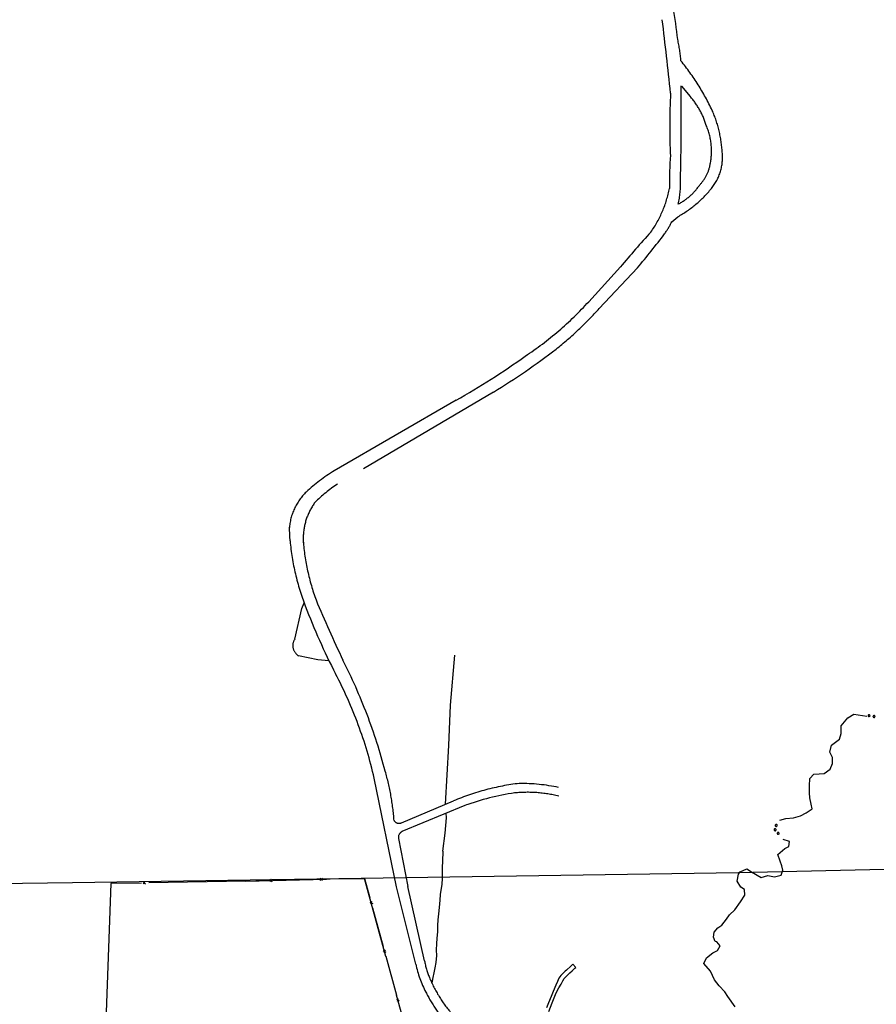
# Model space of a CAD drawing. Header units: feet. Extents: x 30669 to 99318, y 4696 to 26220.
# Tile 112 of 128: x 81218 to 82919, y 19779 to 21733. Entities that reach past the tile are written whole.
import ezdxf

# ---------------------------------------------------------------- set-up
doc = ezdxf.new("R2010")
doc.units = ezdxf.units.FT
doc.header["$LTSCALE"] = 600
doc.header["$MEASUREMENT"] = 0
doc.linetypes.add('DASHED', pattern=[0.75, 0.5, -0.25])
doc.linetypes.add('USTATION2', pattern=[1, 0.75, -0.25])
for name, color, linetype in [('ELIFC', 253, 'CONTINUOUS'), ('ELIST-H', 2, 'CONTINUOUS'), ('ELRGOV', 1, 'CONTINUOUS'), ('ELTWR', 2, 'CONTINUOUS'), ('ELYSU', 251, 'CONTINUOUS')]:
    doc.layers.add(name, color=color, linetype=linetype)

msp = doc.modelspace()

# ---------------------------------------------------------------- hatches: boundary and pattern name
at = {"layer": 'ELIST-H'}
h = msp.add_hatch(color=256, dxfattribs=at)
h.paths.add_polyline_path([(80251.69420450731, 22785.74721465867), (80269.83317439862, 22785.74612191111), (80269.83311504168, 22779.3021328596), (80251.69414591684, 22779.30222560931)])
h.paths.add_polyline_path([(80004.3493717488, 21959.16498420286), (80011.39245175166, 21965.56637325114), (80017.59667487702, 21958.74014171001), (80010.55359487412, 21952.33875266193)])
h.paths.add_polyline_path([(79978.57647696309, 23122.50423922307), (79967.56390761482, 23102.40283011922), (79976.98284833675, 23097.24206047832), (79987.99641768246, 23117.34347034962)])
h.paths.add_polyline_path([(80152.56760647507, 22986.30287157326), (80150.98668339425, 22970.55468633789), (80160.76941999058, 22969.5721884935), (80162.35034307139, 22985.32037372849)])
h.paths.add_polyline_path([(80133.40093055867, 22941.57725268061), (80131.60744433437, 22921.34691211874), (80142.67817797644, 22920.3654017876), (80144.47166419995, 22940.59574234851)])
h.paths.add_polyline_path([(80136.988030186, 22967.52495866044), (80135.06604853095, 22945.33252292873), (80144.5456616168, 22944.51179240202), (80146.46764327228, 22966.70422813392)])
h.paths.add_polyline_path([(80343.71108123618, 22815.70171341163), (80443.49473908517, 22817.23021549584), (80443.92320122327, 22789.23659175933), (80438.5802732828, 22789.15449544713), (80438.77603374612, 22776.42366725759), (80421.9822601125, 22776.1657918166), (80421.7696524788, 22790.00160520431), (80344.12369926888, 22788.80907564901)])
h.paths.add_polyline_path([(80149.09660128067, 22806.32651738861), (80148.58274826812, 22783.96316156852), (80158.24190168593, 22783.74156767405), (80158.75475470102, 22806.10492272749)])
h.paths.add_polyline_path([(80173.03669315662, 22785.28490829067), (80249.17614204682, 22785.8342838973), (80248.96018971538, 22815.77106725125), (80172.8207408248, 22815.22169164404)])
h.paths.add_polyline_path([(79872.22236064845, 22585.52861304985), (79874.90902975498, 22565.08570781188), (79886.79881102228, 22566.64882110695), (79884.11114191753, 22587.09172557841)])
h.paths.add_polyline_path([(79999.84852315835, 22809.36908285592), (80074.19479697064, 22811.45508100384), (80075.10156404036, 22779.14983134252), (80000.75529099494, 22777.06283319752)])
h.paths.add_polyline_path([(79547.31152591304, 23723.36956082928), (79606.42171956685, 23720.3768860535), (79609.22033203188, 23775.65593745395), (79582.42033775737, 23777.01238743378), (79581.56037063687, 23760.0157570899), (79549.24917202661, 23761.65098112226)])
h.paths.add_polyline_path([(79881.69317777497, 23090.50301284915), (79833.8915635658, 23077.06338601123), (79844.5255435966, 23039.24160367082), (79858.70846187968, 23043.22947099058), (79862.69632919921, 23029.0465527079), (79881.60621998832, 23034.3640419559), (79874.93002837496, 23058.10588277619), (79889.63983197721, 23062.24215380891)])
h.paths.add_polyline_path([(79708.45227486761, 22977.28938122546), (79726.37602566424, 22961.92314968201), (79733.5466003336, 22970.28763313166), (79715.62185030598, 22985.65286391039)])
h.paths.add_polyline_path([(79717.23916956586, 22917.41022034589), (79716.97833802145, 22866.32410752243), (79677.37525022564, 22866.52674326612), (79677.49608518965, 22890.21879549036), (79681.85109513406, 22890.19613453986), (79681.99308940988, 22917.59319666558)])
h.paths.add_polyline_path([(79727.4320066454, 22821.08319959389), (79748.1302444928, 22816.81407633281), (79744.54059568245, 22799.40835382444), (79723.84235860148, 22803.67647708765)])
h.paths.add_polyline_path([(79610.57601141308, 22805.68563171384), (79627.47721031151, 22814.51857488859), (79633.70433514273, 22802.6033695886), (79616.80313624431, 22793.77042641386)])
h.paths.add_polyline_path([(79625.63920438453, 22776.7062301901), (79606.4271359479, 22699.88563125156), (79574.67510198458, 22707.82627324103), (79593.88617042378, 22784.64687141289)])
h.paths.add_polyline_path([(79120.33809042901, 22412.78043386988), (79112.90899612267, 22375.09580223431), (79153.57507327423, 22367.07899482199), (79158.21003895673, 22390.590508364), (79160.90344143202, 22390.05957431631), (79163.69757005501, 22404.23269240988)])
h.paths.add_polyline_path([(79525.24179494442, 21998.80758209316), (79529.08226008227, 21985.14954990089), (79537.80236548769, 21987.60123147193), (79533.96290034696, 22001.25926443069)])
h.paths.add_polyline_path([(79581.49274268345, 22003.96770120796), (79601.5516014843, 22008.02007353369), (79605.67122973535, 21987.62726686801), (79585.61237093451, 21983.57489454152)])
h.paths.add_polyline_path([(79541.58671540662, 21985.83213597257), (79575.21775555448, 21994.83490572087), (79581.139706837, 21972.7124838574), (79547.50866668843, 21963.7097141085)])
h.paths.add_polyline_path([(79364.85496471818, 22001.55160792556), (79351.11120732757, 21984.31009992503), (79360.65402312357, 21976.70342943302), (79374.39778051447, 21993.94493743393)])
h.paths.add_polyline_path([(79307.23896894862, 22006.89142430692), (79303.56745679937, 21989.30763933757), (79321.55530601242, 21985.55143713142), (79325.22681816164, 22003.13522210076)])
h.paths.add_polyline_path([(79123.80094995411, 21935.58890299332), (79147.99737597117, 21907.58950229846), (79140.62127526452, 21901.21585787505), (79116.4268484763, 21929.21626010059)])
h.paths.add_polyline_path([(79216.02470692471, 21875.70371363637), (79248.28632728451, 21822.6515393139), (79235.96509279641, 21815.15910533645), (79203.70447243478, 21868.21128042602)])
h.paths.add_polyline_path([(79415.61786002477, 21685.93906658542), (79395.98481789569, 21669.0820425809), (79403.54555675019, 21660.27585446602), (79423.17859887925, 21677.13287847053)])
h.paths.add_polyline_path([(79645.60316710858, 21554.59862169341), (79633.90901091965, 21547.0026686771), (79639.79995448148, 21537.93320077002), (79651.49410990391, 21545.5301537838)])
h.paths.add_polyline_path([(79585.46714254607, 21527.37456151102), (79566.73034391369, 21520.63220740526), (79572.9455767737, 21503.35900212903), (79591.68237540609, 21510.1013562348)])
h.paths.add_polyline_path([(79561.30930050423, 21507.65807319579), (79555.07455177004, 21461.69437139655), (79528.01878392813, 21465.36462132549), (79534.25353266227, 21511.32832312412)])
h.paths.add_polyline_path([(79591.09362864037, 21443.25401888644), (79612.13173879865, 21409.15220710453), (79593.79844154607, 21397.84217015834), (79572.7613306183, 21431.94498270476)])
h.paths.add_polyline_path([(79617.21085004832, 21401.17011490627), (79638.37645487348, 21369.03139752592), (79622.94027539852, 21358.86557986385), (79601.77467057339, 21391.00429724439)])
h.paths.add_polyline_path([(79661.33698347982, 21364.37800943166), (79620.83334585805, 21343.12699132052), (79630.34022133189, 21325.00831120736), (79670.84285818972, 21346.26032854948)])
h.paths.add_polyline_path([(79657.66140995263, 21296.00730799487), (79684.20454001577, 21259.25872145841), (79663.32313908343, 21244.17673730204), (79636.78100901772, 21280.92532460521)])
h.paths.add_polyline_path([(79701.82843850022, 21233.26627814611), (79728.67076415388, 21196.26192144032), (79707.27569944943, 21180.74254420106), (79680.43337379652, 21217.74690090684)])
h.paths.add_polyline_path([(79792.65603103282, 21322.28676429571), (79821.92903722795, 21260.91231278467), (79832.06131463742, 21265.74507301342), (79826.88901006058, 21276.58808887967), (79829.86091835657, 21278.00536504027), (79808.60678359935, 21322.57399333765), (79804.21839531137, 21320.48163230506), (79801.37482844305, 21326.44444195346)])
h.paths.add_polyline_path([(79815.056876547, 21255.92005237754), (79830.54776053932, 21228.64697585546), (79841.74986320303, 21235.00955371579), (79826.2589792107, 21262.28263023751)])
h.paths.add_polyline_path([(79773.57136374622, 21229.2912906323), (79747.27928805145, 21204.66717436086), (79727.61522316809, 21225.66406198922), (79753.90829962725, 21250.28717902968)])
h.paths.add_polyline_path([(79747.06297467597, 21171.16506566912), (79771.6440095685, 21134.54497456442), (79750.98967426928, 21120.68116242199), (79726.40863937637, 21157.30125352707)])
h.paths.add_polyline_path([(79792.12737236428, 21104.02773133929), (79821.27363259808, 21069.71213648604), (79802.0491847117, 21053.38342485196), (79772.90292447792, 21087.69901970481)])
h.paths.add_polyline_path([(79839.58099227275, 21045.72521376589), (79868.30156224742, 21009.70229544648), (79847.79213417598, 20993.3505986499), (79819.07156420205, 21029.37351696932)])
h.paths.add_polyline_path([(79891.51633148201, 20979.95314509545), (79916.43742495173, 20949.7773037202), (79897.98414112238, 20934.53718148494), (79873.06304688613, 20964.71402285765)])
h.paths.add_polyline_path([(79945.15865088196, 20924.63736733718), (79967.64731510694, 20889.80966894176), (79946.81266510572, 20876.35671785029), (79924.32400088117, 20911.18441624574)])
h.paths.add_polyline_path([(80013.09366572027, 20803.16866073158), (80020.43363017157, 20787.54731497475), (80029.86821509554, 20791.98054096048), (80027.44927288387, 20797.12767756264), (80037.46764562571, 20801.83635067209), (80032.67583623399, 20812.03265936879), (80024.68772816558, 20808.2785412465), (80024.5575153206, 20808.55644093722)])
h.paths.add_polyline_path([(79972.05064882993, 20974.14290112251), (80009.81794505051, 20929.3269339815), (79997.84170320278, 20919.23476894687), (79960.07540621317, 20964.05173685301)])
h.paths.add_polyline_path([(80041.86653181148, 20897.18756064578), (80004.05143841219, 20870.00361397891), (80019.2626361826, 20848.84331259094), (80057.07772958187, 20876.0272592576)])
h.paths.add_polyline_path([(80013.9078078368, 20843.41421627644), (79981.94001054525, 20823.65674009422), (79996.72432616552, 20799.73511612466), (80028.69212422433, 20819.49159230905)])
h.paths.add_polyline_path([(80134.89346669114, 20728.81317218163), (80071.89588583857, 20687.97394125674), (80048.0757541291, 20724.71861553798), (80111.07333498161, 20765.55784646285)])
h.paths.add_polyline_path([(80222.67290207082, 20592.40470589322), (80187.88784826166, 20572.98806912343), (80172.42062993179, 20600.69716304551), (80207.2056837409, 20620.11379981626)])
h.paths.add_polyline_path([(79549.40271701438, 20420.67479883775), (79567.1936933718, 20348.9305616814), (79603.91164976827, 20358.03569801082), (79586.12067341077, 20429.77993516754)])
h.paths.add_polyline_path([(79744.00767108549, 20288.56922893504), (79744.6463949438, 20269.36375141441), (79760.22797124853, 20269.88169701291), (79759.58924739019, 20289.08717453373)])
h.paths.add_polyline_path([(79736.49788006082, 20320.92041594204), (79731.63630134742, 20366.03161157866), (79755.43229473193, 20368.59585172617), (79755.13014328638, 20371.40261527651), (79770.98380812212, 20373.10876745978), (79773.91267109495, 20345.89105947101), (79764.00350576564, 20344.824463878), (79766.23237526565, 20324.12120808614)])
h.paths.add_polyline_path([(79918.14856695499, 20440.91848381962), (79836.16225798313, 20440.19962568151), (79836.43618082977, 20408.99688893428), (79864.79394173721, 20409.2456305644), (79864.86078770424, 20401.62069482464), (79895.92452553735, 20401.8935111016), (79895.85661900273, 20409.59744589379), (79918.4224284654, 20409.79574688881)])
h.paths.add_polyline_path([(79916.57083013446, 20461.44723913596), (79929.33205639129, 20462.42802156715), (79930.18456331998, 20451.33069412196), (79917.42333706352, 20450.34991169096)])
h.paths.add_polyline_path([(79245.39819431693, 20912.44287786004), (79236.47786999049, 20905.06005119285), (79244.02284655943, 20895.94385152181), (79252.94317088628, 20903.32667818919)])
h.paths.add_polyline_path([(79217.44493561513, 20949.3623829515), (79179.58719762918, 20919.10640882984), (79203.53513155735, 20889.14082096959), (79241.39287030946, 20919.3957950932)])
h.paths.add_polyline_path([(78981.13103414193, 20919.76125025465), (78976.04755113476, 20855.18846288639), (79009.47251159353, 20852.55709448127), (79007.81169286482, 20831.45585712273), (79051.41725023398, 20828.02329560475), (79053.5851279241, 20855.56791073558), (79024.55342573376, 20857.85264806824), (79025.93001445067, 20875.34167366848), (79010.40910394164, 20876.56377161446), (79013.60893927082, 20917.20415560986)])
h.paths.add_polyline_path([(78709.36354897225, 21050.12266218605), (78695.57780295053, 21040.69210866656), (78703.44961195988, 21029.18516365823), (78717.2353579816, 21038.61571717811)])
h.paths.add_polyline_path([(78744.27631584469, 21075.13038733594), (78694.98041100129, 21041.2046497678), (78675.55380153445, 21069.43270711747), (78690.55985778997, 21079.76019472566), (78703.01771422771, 21061.65977711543), (78737.305562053, 21085.25902553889)])
h.paths.add_polyline_path([(78515.4915775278, 20729.6635661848), (78490.13829563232, 20700.08917813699), (78482.37120413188, 20706.74721170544), (78487.23684345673, 20712.42393253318), (78476.78099010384, 20721.38590068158), (78498.0359416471, 20746.18315466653), (78505.80503390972, 20739.52412263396), (78505.03572340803, 20738.62653433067)])
h.paths.add_polyline_path([(78503.97240203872, 20774.2636582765), (78517.54349063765, 20761.07508580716), (78510.15333377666, 20753.47043270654), (78496.5822451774, 20766.65900517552)])
h.paths.add_polyline_path([(78496.41974879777, 20799.91382385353), (78529.40856691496, 20770.0791674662), (78522.5064296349, 20762.44788857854), (78489.51861074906, 20792.28354572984)])
h.paths.add_polyline_path([(78070.6900115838, 20134.03055052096), (78112.17421247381, 20138.89334839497), (78115.57444446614, 20109.88900485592), (78074.09024434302, 20105.02520698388)])
h.paths.add_polyline_path([(80270.411147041, 20460.24653254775), (80289.57222755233, 20424.88328378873), (80281.9144223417, 20420.73341958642), (80286.24353991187, 20412.74475237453), (80270.31118621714, 20404.11155167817), (80246.81998813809, 20447.46346688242)])
h.paths.add_polyline_path([(80172.57273579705, 20195.596940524), (80189.90593221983, 20161.27773125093), (80183.33123112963, 20157.95540737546), (80165.99803470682, 20192.27461664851)])
h.paths.add_polyline_path([(79019.16472036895, 20100.14310492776), (79009.23023443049, 20044.93477561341), (79056.49804110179, 20036.42826421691), (79065.7210982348, 20091.76662005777)], flags=17)
h.paths.add_polyline_path([(78920.79270964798, 20087.74535102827), (78913.30309282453, 20048.46227375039), (78937.96990843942, 20043.75897097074), (78945.45952526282, 20083.04204824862)], flags=17)
h.paths.add_polyline_path([(78654.47030650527, 20038.59792651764), (78694.0040052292, 20033.16102523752), (78698.91497309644, 20071.92608161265), (78682.60328761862, 20074.16954232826), (78681.52705505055, 20066.36081633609), (78658.72288072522, 20069.50034206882)], flags=17)
h.paths.add_polyline_path([(78667.08803426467, 20153.03573237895), (78661.9482290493, 20127.88428863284), (78675.71840670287, 20125.07105264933), (78680.65467906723, 20150.38902635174)], flags=17)
h.paths.add_polyline_path([(78669.08991674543, 20181.96647834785), (78698.15952411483, 20161.5417673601), (78687.48311290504, 20146.34293757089), (78658.41350553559, 20166.76764855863)], flags=17)
h.paths.add_polyline_path([(78684.69469424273, 20108.58220287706), (78687.44819757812, 20128.23818869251), (78678.34579835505, 20129.51473325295), (78675.59229501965, 20109.85874743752)], flags=17)
h.paths.add_polyline_path([(78722.15257609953, 20136.24328744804), (78719.56349206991, 20113.64383187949), (78742.10377224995, 20111.06011645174), (78744.69279007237, 20133.66285218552)], flags=17)
h.paths.add_polyline_path([(78719.00568630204, 20188.75270694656), (78730.32581020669, 20204.25002012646), (78716.99009680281, 20213.989430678), (78705.66997289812, 20198.49211749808)], flags=17)
h.paths.add_polyline_path([(78782.17210667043, 20207.40977740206), (78772.65347194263, 20194.6790349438), (78782.53892553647, 20187.28516919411), (78792.05756026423, 20200.01591165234)], flags=17)
h.paths.add_polyline_path([(78784.15817727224, 20187.86258157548), (78775.10268936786, 20175.92218468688), (78785.54344215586, 20168.00464239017), (78794.54476204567, 20180.19005856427)], flags=17)
h.paths.add_polyline_path([(78742.90003052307, 20096.64742581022), (78740.31369700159, 20074.07427777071), (78714.66853253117, 20077.01207463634), (78715.65651312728, 20085.61642422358), (78716.71235928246, 20085.4933494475), (78718.31392616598, 20099.46549427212)], flags=17)
h.paths.add_polyline_path([(83136.4289282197, 21835.38857840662), (83173.27384996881, 21813.23586540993), (83158.89620871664, 21789.32288278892), (83122.05128696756, 21811.47559578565)])
h.paths.add_polyline_path([(83214.86668501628, 21805.53276801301), (83236.6646683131, 21802.89748514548), (83234.51132595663, 21785.08886454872), (83212.71334265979, 21787.72414741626)])
h.paths.add_polyline_path([(82263.61717143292, 22332.64054036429), (82255.01909573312, 22257.11007703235), (82293.08535277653, 22252.77727003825), (82301.6824284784, 22328.30773260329)])
h.paths.add_polyline_path([(82210.51796645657, 22286.07190835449), (82207.90204116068, 22261.19894514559), (82230.81985014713, 22258.78852047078), (82233.435775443, 22283.66148368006)])
h.paths.add_polyline_path([(82135.95110085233, 22158.24295560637), (82133.84224301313, 22085.02246365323), (82097.52650287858, 22086.06861838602), (82099.63536071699, 22159.28911033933)])
h.paths.add_polyline_path([(82776.53718383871, 22178.88206135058), (82774.43749995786, 22160.21448335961), (82757.49206752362, 22162.12048794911), (82759.59175140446, 22180.78806594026)])
h.paths.add_polyline_path([(82846.71135114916, 22156.33490274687), (82804.00960068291, 22163.93015011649), (82801.0493646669, 22147.28890887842), (82780.47959421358, 22150.94813167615), (82777.21467072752, 22132.59565975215), (82797.17235901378, 22129.04496748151), (82795.43285753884, 22119.26865047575), (82837.45951908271, 22111.79088531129), (82838.78978338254, 22119.26889247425), (82844.95561414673, 22118.17162172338), (82847.98854254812, 22135.21391801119), (82843.10688517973, 22136.08217373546)])
h.paths.add_polyline_path([(82471.83347380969, 22190.920422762), (82553.29554805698, 22193.25087621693), (82555.2365560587, 22125.41348013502), (82509.88762843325, 22124.11571307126), (82509.71808993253, 22130.03557298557), (82492.12250598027, 22129.53208321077), (82491.95399124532, 22135.42094396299), (82473.43842933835, 22134.89074888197)])
h.paths.add_polyline_path([(82468.98312932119, 22274.85009419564), (82532.34994124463, 22276.25867548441), (82533.04907012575, 22244.78626520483), (82469.68225743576, 22243.37868391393)])
h.paths.add_polyline_path([(82673.0543141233, 22828.47461219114), (82743.93076687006, 22830.33495039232), (82744.69613294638, 22801.16158697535), (82673.81967943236, 22799.30224877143)])
h.paths.add_polyline_path([(82585.18786485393, 22834.47323425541), (82589.03815099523, 22823.65720474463), (82579.24084160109, 22820.16969904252), (82575.39055545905, 22830.98572855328)])
h.paths.add_polyline_path([(82452.67259739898, 22948.58943936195), (82464.19379902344, 22936.56229325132), (82455.05652481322, 22927.81030258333), (82443.53632241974, 22939.8384494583)])
h.paths.add_polyline_path([(82321.81844128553, 23031.25397171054), (82323.21343682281, 22890.3942815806), (82279.30284499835, 22889.95961582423), (82277.90884945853, 23030.81930672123)])
h.paths.add_polyline_path([(78770.9851636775, 16765.79781145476), (78790.54687849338, 16764.46329552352), (78791.46119274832, 16779.8063624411), (78771.88973383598, 16780.97332511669)])
h.paths.add_polyline_path([(78780.42084009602, 17113.48615191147), (78797.93398604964, 17112.68455025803), (78797.1280089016, 17095.06302643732), (78779.61486294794, 17095.86462809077)])
h.paths.add_polyline_path([(78796.15031631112, 17142.85148893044), (78796.15848459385, 17151.22604579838), (78789.20483513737, 17151.23336028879), (78789.19666685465, 17142.85880342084)])
h.paths.add_polyline_path([(78795.50796961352, 17192.88470414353), (78795.57374673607, 17184.09817059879), (78789.251279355, 17184.04931339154), (78789.18543602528, 17192.8391271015)])
h.paths.add_polyline_path([(78805.05299039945, 17295.02705237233), (78805.95888362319, 17311.92538106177), (78788.80430480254, 17312.84579111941), (78787.8984777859, 17295.94418226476)])
h.paths.add_polyline_path([(78797.80272517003, 17342.5707746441), (78798.03252996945, 17351.50766030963), (78804.72373019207, 17351.33425494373), (78804.49392539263, 17342.39736927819)])
h.paths.add_polyline_path([(78798.35603816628, 17392.05714188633), (78798.2881044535, 17384.04234387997), (78804.93099890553, 17383.98609756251), (78804.99893261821, 17392.00089556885)])
h.paths.add_polyline_path([(78967.41413587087, 17284.83360026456), (78967.37637989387, 17276.46172769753), (78973.4378244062, 17276.43640486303), (78973.47564659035, 17284.80499726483)])
h.paths.add_polyline_path([(78967.32699236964, 17243.9541763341), (78966.6858787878, 17235.2354123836), (78973.79753020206, 17234.71609127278), (78974.34666674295, 17243.43956175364)])
h.paths.add_polyline_path([(78958.42854112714, 17205.37443786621), (78957.63533505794, 17188.58339171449), (78975.07678082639, 17187.75737234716), (78975.48567790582, 17204.56691358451)])
h.paths.add_polyline_path([(78921.83963195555, 17118.24055081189), (78932.33102307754, 17114.6424866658), (78935.16430925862, 17124.98061837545), (78925.31390469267, 17128.3619151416)])
h.paths.add_polyline_path([(79714.93274481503, 18055.82531288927), (79682.76061179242, 18017.79636334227), (79735.10845305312, 17973.50916818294), (79755.30214098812, 17997.76671276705), (79718.22465652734, 18029.13439335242), (79730.01282183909, 18043.06603276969)])
h.paths.add_polyline_path([(80106.14574893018, 16637.86650069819), (80138.46872834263, 16614.44581509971), (80150.99634921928, 16631.7362298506), (80135.8139922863, 16642.73456070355), (80137.51564431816, 16645.08236560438), (80124.02496866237, 16654.85802640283), (80122.44143859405, 16652.67339926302), (80118.78827781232, 16655.31674683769)])
h.paths.add_polyline_path([(80213.77825291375, 17943.89767131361), (80200.37144445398, 17928.22041724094), (80207.08649995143, 17922.47550371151), (80208.47486946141, 17924.24928551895), (80216.21501023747, 17917.62921247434), (80228.15062037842, 17931.73446601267)])
edge = h.paths.add_edge_path(flags=17)
edge.add_line((78780.22770384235, 20205.87088520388), (78783.49001563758, 20210.08147536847))
edge.add_line((78783.49001563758, 20210.08147536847), (78780.2277038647, 20205.87088518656))
edge.add_line((78780.2277038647, 20205.87088518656), (78770.60675192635, 20213.32915668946))
edge.add_line((78770.60675192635, 20213.32915668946), (78773.86933540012, 20217.54009754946))
edge = h.paths.add_edge_path(flags=17)
edge.add_line((78778.73276848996, 20183.20163209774), (78782.05595539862, 20187.64640869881))
edge.add_line((78782.05595539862, 20187.64640869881), (78778.73276865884, 20183.20163197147))
edge.add_line((78778.73276865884, 20183.20163197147), (78769.68695951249, 20189.96598937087))
edge.add_line((78769.68695951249, 20189.96598937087), (78773.01086207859, 20194.41172351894))
h.paths.add_polyline_path([(78778.73276848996, 20183.20163209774), (78782.05595539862, 20187.64640869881)], flags=16)
edge = h.paths.add_edge_path()
edge.add_line((78784.41742378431, 20168.85853657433), (78780.38323328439, 20163.53609119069))
edge.add_line((78780.38323328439, 20163.53609119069), (78771.51876012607, 20170.25816766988))
edge.add_line((78771.51876012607, 20170.25816766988), (78775.55301066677, 20175.58069226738))
edge.add_line((79062.55524367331, 20072.77148821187), (79071.67104753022, 20071.25263251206))
edge.add_line((79071.67104753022, 20071.25263251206), (79064.67847666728, 20029.29203787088))
edge.add_line((79064.67847666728, 20029.29203787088), (79010.46472968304, 20039.04970845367))
edge.add_line((79010.46472968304, 20039.04970845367), (79011.45358263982, 20044.53465260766))
edge.add_line((78937.11975264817, 20043.92107296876), (78936.97173345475, 20043.1383089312))
edge.add_line((78936.97173345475, 20043.1383089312), (78913.79718857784, 20047.55670768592))
edge.add_line((78913.79718857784, 20047.55670768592), (78913.94527491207, 20048.33982678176))
edge.add_line((78655.01055436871, 20042.52377545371), (78649.20002900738, 20043.32192107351))
edge.add_line((78649.20002900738, 20043.32192107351), (78650.56518568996, 20053.23663973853))
edge.add_line((78650.56518568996, 20053.23663973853), (78656.37496272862, 20052.43859690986))
edge.add_line((78780.12276263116, 20227.41150385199), (78772.99546163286, 20218.21758543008))
edge.add_line((78772.99546163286, 20218.21758543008), (78785.92008924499, 20208.19751285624))
edge.add_line((78785.92008924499, 20208.19751285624), (78796.77432746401, 20223.52791048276))
edge.add_line((78796.77432746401, 20223.52791048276), (78791.74489555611, 20227.42702803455))
h.paths.add_polyline_path([(82333.12815177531, 22928.94081748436), (82388.27088242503, 22928.98309565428), (82388.25708177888, 22946.98305436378), (82333.11435112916, 22946.94077619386)], flags=9)

# ---------------------------------------------------------------- linework, layer by layer
at = {"layer": 'ELIFC', "linetype": 'Continuous'}
for p, q in [((81464.79369869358, 20019.81707104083, -54.68164916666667), (81462.46700194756, 20022.03528336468, -54.68164916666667)), ((81462.57648636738, 20017.49037506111, -54.68164916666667), (81464.79369869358, 20019.81707104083, -54.68164916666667)), ((81464.79369869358, 20019.81707104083, -54.68164916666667), (81467.01191025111, 20022.14476778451, -54.68164916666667)), ((81464.79369869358, 20019.81707104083, -54.68164916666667), (81467.12139467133, 20017.59985948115, -54.68164916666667)), ((81666.43783399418, 20023.22261966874, -54.68164916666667), (81474.0090521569, 20019.5734626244, -54.68164916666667)), ((81666.56771792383, 20023.37371899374, -54.68164916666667), (81826.52149886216, 20027.21634990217, -54.68164916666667)), ((81666.56771792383, 20023.37371899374, -54.68164916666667), (81706.55591315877, 20024.3343765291, -54.68164916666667)), ((81716.55271235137, 20024.57404072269, -54.68164916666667), (81714.22601560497, 20026.79225304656, -54.68164916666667)), ((81714.33550002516, 20022.2473447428, -54.68164916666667), (81716.55271235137, 20024.57404072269, -54.68164916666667)), ((81716.55271235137, 20024.57404072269, -54.68164916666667), (81718.77092390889, 20026.90173746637, -54.68164916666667)), ((81716.55271235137, 20024.57404072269, -54.68164916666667), (81718.88040832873, 20022.35682916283, -54.68164916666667)), ((81726.55051077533, 20024.81470568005, -54.68164916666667), (81806.52690124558, 20026.73602075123, -54.68164916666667)), ((81816.5237004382, 20026.97568494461, -54.68164916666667), (81814.1970036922, 20029.19389726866, -54.68164916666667)), ((81814.30648811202, 20024.64898896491, -54.68164916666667), (81816.5237004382, 20026.97568494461, -54.68164916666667)), ((81816.5237004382, 20026.97568494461, -54.68164916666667), (81818.74191199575, 20029.30338168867, -54.68164916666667)), ((81816.5237004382, 20026.97568494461, -54.68164916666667), (81818.85139641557, 20024.75847338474, -54.68164916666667)), ((81902.59552161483, 20028.32167439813, -54.68164916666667), (81913.14408607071, 19989.73782786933, -54.68164916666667)), ((81944.83190048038, 19873.82832084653, -54.68164916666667), (81902.59552161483, 20028.32167439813, -54.68164916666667)), ((81912.98926069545, 19981.68472290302, -54.68164916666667), (81915.780477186, 19980.09186566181, -54.68164916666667)), ((81915.780477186, 19980.09186566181, -54.68164916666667), (81914.18762071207, 19977.29964917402, -54.68164916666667)), ((81915.780477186, 19980.09186566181, -54.68164916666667), (81917.37433365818, 19982.8840829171, -54.68164916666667)), ((81915.780477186, 19980.09186566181, -54.68164916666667), (81918.57269367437, 19978.49900918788, -54.68164916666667)), ((81918.41786829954, 19970.4459042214, -54.68164916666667), (81939.51499721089, 19893.2782111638, -54.68164916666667)), ((81939.36017183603, 19885.22510619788, -54.68164916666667), (81942.15138909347, 19883.63124895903, -54.68164916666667)), ((81942.15138909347, 19883.63124895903, -54.68164916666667), (81940.5585318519, 19880.84003246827, -54.68164916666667)), ((81942.15138909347, 19883.63124895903, -54.68164916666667), (81943.74524556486, 19886.42346621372, -54.68164916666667)), ((81942.15138909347, 19883.63124895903, -54.68164916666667), (81944.94360558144, 19882.03839248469, -54.68164916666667)), ((81944.78877943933, 19873.98628751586, -54.68164916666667), (81965.88490835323, 19796.81859369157, -54.68164916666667)), ((81965.73108374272, 19788.76448949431, -54.68164916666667), (81968.52230023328, 19787.17163225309, -54.68164916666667)), ((81968.52230023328, 19787.17163225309, -54.68164916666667), (81966.9294437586, 19784.37941576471, -54.68164916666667)), ((81968.52230023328, 19787.17163225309, -54.68164916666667), (81970.11615670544, 19789.96384950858, -54.68164916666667)), ((81968.52230023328, 19787.17163225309, -54.68164916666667), (81971.31451672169, 19785.57877577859, -54.68164916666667))]:
    msp.add_line(p, q, dxfattribs=at)
at = {"layer": 'ELIFC', "linetype": 'Continuous', "elevation": -54.68164916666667}
for points in [[(81459.29584690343, 20019.29415623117), (81398.29919060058, 20018.13704493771), (81388.08080495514, 19726.50370799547)], [(81826.52149886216, 20027.21634990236), (81834.0093482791, 20027.39609057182), (81902.61758366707, 20028.2406914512)], [(81915.51251793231, 19655.27321438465), (81976.88674296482, 19756.57709751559), (81965.92802939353, 19796.66062702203)]]:
    msp.add_lwpolyline(points, dxfattribs=at)
at = {"layer": 'ELRGOV', "linetype": 'Continuous'}
for p, q in [((85282.77688815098, 20100.81052725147), (82644.8013631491, 20039.84109318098)), ((82644.8013631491, 20039.84109318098), (81322.30942862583, 20020.05087538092))]:
    msp.add_line(p, q, dxfattribs=at)
at = {"layer": 'ELRGOV'}
msp.add_line((81322.30942862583, 20020.05087538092), (80000, 20000), dxfattribs=at)
at = {"layer": 'ELTWR', "elevation": -54.68164916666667}
for points in [[(82727.44587428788, 20144.06488423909), (82739.22377789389, 20147.42391879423), (82754.38965898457, 20148.84954412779), (82768.44048019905, 20152.96430995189), (82779.47803866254, 20158.73276266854), (82791.47995953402, 20166.6349511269), (82789.19075086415, 20176.04217992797), (82786.97936994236, 20188.28246356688), (82785.83774385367, 20198.23157130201), (82785.83091800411, 20212.35154197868), (82786.57471244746, 20226.96508731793), (82794.46109226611, 20235.58211914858), (82805.25038591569, 20236.47938982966), (82814.89109698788, 20236.83478081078), (82826.80240777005, 20245.5328984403), (82831.53860970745, 20256.99751015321), (82831.45395687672, 20268.28342599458), (82826.59375278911, 20278.99468137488), (82829.81593256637, 20293.10012777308), (82845.43203824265, 20304.66608099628), (82848.92904751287, 20316.38474218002), (82848.78530653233, 20331.69860584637), (82861.90924453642, 20347.40164125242), (82874.00377472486, 20354.50890207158), (82899.9448213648, 20350.52494005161)], [(82904.47754133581, 20353.59493961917), (82903.71109484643, 20353.52685209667), (82903.05934820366, 20353.19785295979), (82902.64267500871, 20352.77253422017), (82902.35113225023, 20352.17681170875), (82902.26761891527, 20351.54224876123), (82902.39260778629, 20350.90434567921), (82902.70903104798, 20350.35158922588), (82903.21137146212, 20349.90647513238), (82903.79605834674, 20349.6614238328), (82904.47309244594, 20349.61544299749), (82905.06297263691, 20349.77039499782), (82905.51776189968, 20350.04424321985), (82905.93041593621, 20350.49455883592), (82906.16854085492, 20350.9832405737), (82906.26510552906, 20351.55081364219), (82906.15655950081, 20352.2632292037), (82905.85963696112, 20352.81500061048), (82905.49535526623, 20353.18322068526), (82905.04165313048, 20353.44787237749), (82904.47754133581, 20353.59493961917)], [(82914.32870712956, 20352.0524951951), (82913.56326907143, 20351.97340846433), (82912.91602970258, 20351.63491279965), (82912.50586109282, 20351.20359905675), (82912.22282138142, 20350.60388307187), (82912.14830917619, 20349.96782702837), (82912.28229649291, 20349.33193084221), (82912.60721628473, 20348.78368089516), (82913.1155509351, 20348.34607138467), (82913.70373167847, 20348.10902275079), (82914.38125772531, 20348.07354227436), (82914.9691317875, 20348.23649272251), (82915.4199160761, 20348.51683786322), (82915.82556552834, 20348.97314809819), (82916.05668816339, 20349.46482446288), (82916.14525132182, 20350.03439139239), (82916.02620685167, 20350.74479890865), (82915.72178777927, 20351.29206457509), (82915.35200993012, 20351.65528044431), (82914.89481278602, 20351.91342946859), (82914.32870712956, 20352.0524951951)], [(82719.67389970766, 20135.75417866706), (82718.9561125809, 20135.4781288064), (82718.41949333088, 20134.98271822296), (82718.13639535, 20134.45900206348), (82718.01989627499, 20133.80591385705), (82718.11438138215, 20133.17298737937), (82718.40982462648, 20132.59421488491), (82718.86616476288, 20132.14956552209), (82719.47138571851, 20131.86003004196), (82720.10094216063, 20131.78501285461), (82720.76483176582, 20131.92752161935), (82721.2890925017, 20132.23842304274), (82721.65129418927, 20132.62670008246), (82721.92387456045, 20133.17340813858), (82722.01796415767, 20133.70847936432), (82721.95502498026, 20134.28143013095), (82721.65452386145, 20134.93569861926), (82721.2176802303, 20135.38486292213), (82720.76598652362, 20135.63851617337), (82720.256388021, 20135.76812524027), (82719.67389970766, 20135.75417866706)], [(82715.94324376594, 20124.22733801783), (82716.44518960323, 20123.6447238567), (82717.09294764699, 20123.30672107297), (82717.68101606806, 20123.2161721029), (82718.33493023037, 20123.32667327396), (82718.89919777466, 20123.62860538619), (82719.34483410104, 20124.10194625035), (82719.60938918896, 20124.68164809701), (82719.67787725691, 20125.34919946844), (82719.53640375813, 20125.96708994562), (82719.17896218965, 20126.54381490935), (82718.70916463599, 20126.93295404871), (82718.2215043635, 20127.14307979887), (82717.61495016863, 20127.21511462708), (82717.0795211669, 20127.12370426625), (82716.5617151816, 20126.87180769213), (82716.04660239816, 20126.36791361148), (82715.77103430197, 20125.80520329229), (82715.68442590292, 20125.29463775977), (82715.7338271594, 20124.77117652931), (82715.94324376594, 20124.22733801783)], [(82723.03744086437, 20116.12879099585), (82723.7865729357, 20115.95486565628), (82724.50898732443, 20116.0649193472), (82725.03727565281, 20116.33982392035), (82725.49941040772, 20116.81517743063), (82725.77596738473, 20117.39238848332), (82725.85597267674, 20118.03744872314), (82725.7269945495, 20118.66134877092), (82725.38805102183, 20119.24058791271), (82724.90873393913, 20119.65521971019), (82724.27904025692, 20119.90923648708), (82723.67051328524, 20119.94576986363), (82723.15310494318, 20119.82737336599), (82722.62083617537, 20119.52696578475), (82722.24263567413, 20119.13717648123), (82721.97402692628, 20118.62747140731), (82721.8560719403, 20117.91688218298), (82721.96654474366, 20117.29996793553), (82722.19839957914, 20116.83664649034), (82722.54720009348, 20116.44391458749), (82723.03744086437, 20116.12879099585)], [(82612.05016394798, 19935.90977492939), (82621.51339031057, 19947.33201095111), (82627.33567442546, 19956.07846000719), (82637.52783066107, 19966.28625697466), (82649.17188706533, 19981.83815800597), (82657.90444062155, 19995.44383009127), (82656.92487724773, 20006.6150599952), (82649.63554270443, 20010.98046377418), (82642.3412501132, 20023.11685049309), (82644.75844477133, 20037.20467973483), (82648.15508571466, 20041.57827649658), (82661.26458652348, 20047.41731766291), (82670.98303334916, 20041.59577878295), (82689.93455472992, 20030.43932805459), (82703.36036434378, 20034.57061465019), (82716.59552062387, 20031.72876696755), (82729.54406430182, 20034.90368927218), (82733.22329374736, 20045.03049288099), (82731.42265821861, 20053.68909755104), (82727.93856192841, 20062.95241047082), (82723.24879567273, 20075.70079305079), (82737.18244135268, 20087.87045529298), (82745.1732143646, 20092.06157471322), (82746.46466933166, 20101.89954809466), (82733.66268782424, 20105.9084264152)], [(82638.5324558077, 19773.27333759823), (82623.57306166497, 19793.85085196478), (82618.22362617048, 19803.56073395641), (82606.55771545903, 19815.20876976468), (82597.64041509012, 19827.35891209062), (82589.61725078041, 19844.54673136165), (82575.92389816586, 19859.38420727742), (82581.74431996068, 19870.55965076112), (82594.36447062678, 19880.76930928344), (82603.10372669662, 19885.63300142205), (82608.92601004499, 19894.38045047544), (82602.11869498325, 19902.63221719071), (82598.71833093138, 19903.11460928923), (82595.31263544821, 19911.85498321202), (82596.51899860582, 19921.81289114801), (82603.79727861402, 19930.56145652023), (82612.05016394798, 19935.90977492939)]]:
    msp.add_lwpolyline(points, dxfattribs=at)
at = {"layer": 'ELYSU', "linetype": 'DASHED'}
for p, q in [((82531.67930335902, 21601.47431254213, -54.68164916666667), (82548.79697769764, 21580.99247170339, -54.68164916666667)), ((82512.39411778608, 21331.77298661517, -54.68164916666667), (82524.74405669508, 21342.25943749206, -54.68164916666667)), ((82410.52176450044, 21242.46503287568, -54.68164916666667), (82347.66469244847, 21173.57195754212, -54.68164916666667)), ((82444.26305106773, 21240.71190550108, -54.68164916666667), (82368.54580031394, 21160.34198977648, -54.68164916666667)), ((82084.06011882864, 20977.96018416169, -54.68164916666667), (81842.18201918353, 20837.76597404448, -54.68164916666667)), ((82158.36154771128, 20994.1911237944, -54.68164916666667), (81848.54344952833, 20811.10489687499, -54.68164916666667)), ((81965.65628442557, 20011.53505207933, -54.68164916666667), (81921.68379709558, 20227.47496971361, -54.68164916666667)), ((81975.52663732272, 20138.8724024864, -54.68164916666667), (82079.33604678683, 20182.45291939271, -54.68164916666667)), ((82101.68993801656, 20173.41507366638, -54.68164916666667), (81976.69905425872, 20121.37033124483, -54.68164916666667)), ((81969.68865469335, 20107.55997989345, -54.68164916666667), (81988.05451004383, 20012.49522328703, -54.68164916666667)), ((82003.93172473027, 19858.27465955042, -54.68164916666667), (81965.65628442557, 20011.53505207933, -54.68164916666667)), ((82021.6113900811, 19865.19320284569, -54.68164916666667), (81988.05451004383, 20012.49522328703, -54.68164916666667))]:
    msp.add_line(p, q, dxfattribs=at)
at = {"layer": 'ELYSU', "linetype": 'USTATION2'}
for p, q in [((81777.98547289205, 20564.722220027, -54.68164916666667), (81782.30396713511, 20575.8065121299, -54.68164916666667)), ((81763.65845642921, 20503.47433991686, -54.68164916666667), (81777.98547289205, 20564.722220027, -54.68164916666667)), ((81809.33983865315, 20462.44143409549, -54.68164916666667), (81771.04955057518, 20470.72806257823, -54.68164916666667)), ((82072.97331549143, 20372.54171674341, -54.68164916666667), (82081.6622430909, 20471.74220934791, -54.68164916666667)), ((81831.75404386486, 20460.81962195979, -54.68164916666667), (81809.33983865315, 20462.44143409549, -54.68164916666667)), ((82069.81684462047, 20292.29743356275, -54.68164916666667), (82072.97331549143, 20372.54171674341, -54.68164916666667)), ((82063.50117096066, 20175.80479004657, -54.68164916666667), (82069.81684462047, 20292.29743356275, -54.68164916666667)), ((82065.44668887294, 20149.03932735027, -54.68164916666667), (82064.78378315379, 20158.04780372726, -54.68164916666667)), ((82062.74005579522, 20118.56830414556, -54.68164916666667), (82065.44668887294, 20149.03932735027, -54.68164916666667)), ((82057.60745961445, 20082.83742991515, -54.68164916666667), (82062.74005579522, 20118.56830414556, -54.68164916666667)), ((82057.60745961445, 20082.83742991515, -54.68164916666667), (82056.91633734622, 20062.1299353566, -54.68164916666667)), ((82056.91633734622, 20062.1299353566, -54.68164916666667), (82056.78104588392, 20050.77185100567, -54.68164916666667)), ((82056.5601322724, 20041.52969739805, -54.68164916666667), (82056.28846193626, 20028.05751209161, -54.68164916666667)), ((82056.78104588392, 20050.77185100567, -54.68164916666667), (82056.5601322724, 20041.52969739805, -54.68164916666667)), ((82056.28846193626, 20028.05751209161, -54.68164916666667), (82055.71565548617, 20017.37209114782, -54.68164916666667)), ((82055.71565548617, 20017.37209114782, -54.68164916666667), (82052.68460145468, 19996.58080269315, -54.68164916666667)), ((82052.10996521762, 19985.67338072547, -54.68164916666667), (82050.82222799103, 19970.9864184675, -54.68164916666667)), ((82052.68460145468, 19996.58080269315, -54.68164916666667), (82052.10996521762, 19985.67338072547, -54.68164916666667)), ((82050.82222799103, 19970.9864184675, -54.68164916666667), (82049.44786708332, 19958.41738618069, -54.68164916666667)), ((82048.19107961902, 19946.4044430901, -54.68164916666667), (82047.38778355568, 19935.05384656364, -54.68164916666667)), ((82049.44786708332, 19958.41738618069, -54.68164916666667), (82048.19107961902, 19946.4044430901, -54.68164916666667)), ((82047.24783405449, 19923.24975940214, -54.68164916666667), (82045.96575486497, 19909.00880072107, -54.68164916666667)), ((82047.38778355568, 19935.05384656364, -54.68164916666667), (82047.24783405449, 19923.24975940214, -54.68164916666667)), ((82045.96575486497, 19909.00880072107, -54.68164916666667), (82045.40143623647, 19898.99138514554, -54.68164916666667)), ((82045.40143623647, 19898.99138514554, -54.68164916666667), (82044.35450469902, 19885.86160485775, -54.68164916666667)), ((82044.35450469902, 19885.86160485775, -54.68164916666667), (82045.23062285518, 19875.27129465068, -54.68164916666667)), ((82043.95886050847, 19861.92134235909, -54.68164916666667), (82042.26738784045, 19850.80306446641, -54.68164916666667)), ((82045.23062285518, 19875.27129465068, -54.68164916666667), (82043.95886050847, 19861.92134235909, -54.68164916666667)), ((82042.26738784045, 19850.80306446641, -54.68164916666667), (82040.25980187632, 19841.13754172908, -54.68164916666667)), ((82036.50041205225, 19824.69868742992, -54.68164916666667), (82036.32679975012, 19820.28056185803, -54.68164916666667)), ((82038.25970373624, 19832.14002359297, -54.68164916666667), (82036.50041205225, 19824.69868742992, -54.68164916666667)), ((82040.25980187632, 19841.13754172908, -54.68164916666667), (82038.25970373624, 19832.14002359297, -54.68164916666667))]:
    msp.add_line(p, q, dxfattribs=at)
at = {"layer": 'ELYSU', "linetype": 'DASHED', "elevation": -54.68164916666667}
msp.add_lwpolyline([(82268.44344501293, 19764.14262277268), (82275.32834541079, 19781.2128723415), (82275.33117519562, 19781.43487413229), (82278.79051555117, 19791.41750939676), (82283.24811889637, 19801.05491062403), (82288.49230181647, 19811.23891399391), (82292.59152526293, 19818.76404405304), (82295.89568284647, 19825.0725666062), (82299.07194861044, 19829.93599356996), (82302.9087326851, 19834.12192811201), (82306.28919557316, 19837.42351429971), (82310.00457565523, 19840.83235708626), (82314.51219334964, 19845.23380559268), (82319.69247445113, 19850.07276908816), (82321.83103887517, 19851.94040555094), (82316.11421485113, 19858.24501167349), (82311.9453433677, 19854.17382232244), (82303.49934380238, 19846.36636004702), (82301.13594856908, 19844.27855158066), (82296.96890687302, 19840.42936325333), (82292.23362858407, 19835.58574095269), (82288.0487822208, 19830.17754163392), (82285.29971460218, 19823.75044487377), (82282.20724196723, 19816.54808614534), (82276.71376553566, 19804.13889543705), (82272.80842160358, 19794.16191820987), (82267.87103436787, 19781.63515405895), (82264.07294780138, 19771.32225963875)], dxfattribs=at)
at = {"layer": 'ELYSU', "linetype": 'DASHED'}
for centre, radius, start, end in [((81704.43969224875, 21607.49567014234, -54.68164916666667), 824.4842062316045, 6.013823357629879, 14.99600113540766), ((73403.64547793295, 20635.54319094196, -54.68164916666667), 9156.096309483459, 5.970048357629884, 6.886656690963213), ((82220.01485522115, 21625.9508837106, -54.68164916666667), 311.8586903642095, 4.716187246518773, 12.58019835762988), ((82155.33116241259, 21345.55149748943, -54.68164916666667), 484.4077362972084, 25.40763724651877, 39.18497057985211), ((76280.15460349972, 21557.55627970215, -54.68164916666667), 6251.277924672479, 358.6849261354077, 0.4069678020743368), ((83854.58494537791, 21521.11978914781, -54.68164916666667), 1346.157405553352, 177.1583872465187, 182.5081178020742), ((82440.33273211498, 21482.59426146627, -54.68164916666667), 146.4469198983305, 16.18557335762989, 42.21415391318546), ((82370.94831232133, 21456.49876365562, -54.68164916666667), 242.1655360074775, 3.260870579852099, 23.58446224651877), ((82462.39240077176, 21472.37612856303, -54.68164916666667), 129.100510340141, 348.65569835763, 23.28791224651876), ((82516.19708274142, 21459.88707916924, -54.68164916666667), 97.08189396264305, 320.5809428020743, 6.14171224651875), ((83341.02658222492, 21405.32623314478, -54.68164916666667), 833.2534273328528, 176.0854928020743, 180.4679900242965), ((82511.70920265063, 21459.91772398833, -54.68164916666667), 78.33695193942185, 316.3148372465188, 350.4948872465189), ((82360.22577089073, 21406.91896039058, -54.68164916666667), 169.7116584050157, 346.48624835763, 2.420759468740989), ((82469.08918065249, 21473.45680483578, -54.68164916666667), 120.1263326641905, 298.3279955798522, 325.7278705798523), ((82290.76322340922, 21439.16342028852, -54.68164916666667), 220.8104025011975, 324.7969066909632, 349.3934789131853), ((82408.60665771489, 21547.54545342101, -54.68164916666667), 235.860644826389, 299.4983428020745, 320.7268205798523), ((82360.22577089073, 21406.91896039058, -54.68164916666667), 169.7116584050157, 324.4985011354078, 333.7180761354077), ((83942.46155368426, 19964.60298960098, -54.68164916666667), 1994.936319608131, 137.5191233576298, 140.1669455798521), ((81219.17418513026, 22276.33149925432, -54.68164916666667), 1604.166659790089, 319.7907455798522, 322.8855761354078), ((81852.94059737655, 21623.48837570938, -54.68164916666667), 668.7127287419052, 303.4462678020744, 317.7157094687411), ((81878.71394724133, 21594.20736370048, -54.68164916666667), 654.350370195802, 308.1403233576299, 318.4672928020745), ((81450.91872727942, 22159.10300761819, -54.68164916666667), 1362.899497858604, 301.2700150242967, 307.6185011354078), ((81392.99149013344, 22214.50080255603, -54.68164916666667), 1416.548110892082, 299.1996261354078, 305.7946428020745), ((82011.46891716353, 20556.08938066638, -54.68164916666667), 328.6331649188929, 121.0057566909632, 133.2089928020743), ((81985.37623525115, 20596.60722775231, -54.68164916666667), 254.4257481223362, 122.5347011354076, 135.5031150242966), ((81865.18604646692, 20715.19324017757, -54.68164916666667), 112.5380470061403, 134.3863705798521, 175.8651261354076), ((81901.34672456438, 20703.56452563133, -54.68164916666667), 120.7847729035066, 143.7846955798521, 175.6432011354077), ((80876.05534424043, 20670.73724316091, -54.68164916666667), 878.8614301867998, 1.810698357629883, 3.609048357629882), ((82054.40472140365, 20699.15220423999, -54.68164916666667), 273.8310785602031, 177.155709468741, 180.9257261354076), ((82234.67389230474, 20742.89994807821, -54.68164916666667), 482.2436000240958, 185.281845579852, 201.0572789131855), ((82220.8222175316, 20732.96393928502, -54.68164916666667), 441.5492557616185, 184.5148844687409, 200.0711955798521), ((83035.97537670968, 21046.91725085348, -54.68164916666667), 1339.27583912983, 200.8778983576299, 207.2067011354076), ((85083.74499918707, 21971.01121557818, -54.68164916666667), 3560.050771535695, 202.9748039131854, 205.0795789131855), ((80876.7646719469, 19960.72380025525, -54.68164916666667), 1103.047224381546, 14.7405955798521, 27.02868724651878), ((81083.55788250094, 20034.46307002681, -54.68164916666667), 860.0631617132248, 12.96853724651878, 27.7256705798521), ((81482.32948393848, 20107.94787830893, -54.68164916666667), 480.0954317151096, 4.226581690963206, 16.13742891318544), ((82268.77179565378, 19732.90833251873, -54.68164916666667), 487.8280829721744, 96.95104835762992, 112.8503039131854), ((82209.4140571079, 19829.27650086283, -54.68164916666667), 387.8744684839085, 78.3260705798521, 89.95270669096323), ((82274.05656456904, 19694.3370634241, -54.68164916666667), 509.1424101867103, 98.30374002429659, 109.7881316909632), ((82226.27330363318, 19944.70273833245, -54.68164916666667), 254.7435890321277, 75.98652613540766, 95.80091224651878), ((81970.97484920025, 20149.67051484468, -54.68164916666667), 11.71827622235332, 212.7492900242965, 292.8571511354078), ((81982.52758790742, 20109.72717337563, -54.68164916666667), 13.020557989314, 116.5924233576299, 189.5811289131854), ((82162.8739711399, 19887.84815570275, -54.68164916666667), 143.0676891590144, 189.1112122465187, 203.1712761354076), ((82229.52026409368, 19909.09519628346, -54.68164916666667), 231.2421156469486, 192.6956400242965, 207.3365011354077), ((82276.47017676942, 19933.09917039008, -54.68164916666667), 265.3238934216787, 202.5024261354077, 220.5386039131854), ((82270.50232094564, 19923.91849249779, -54.68164916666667), 274.5127690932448, 206.1568066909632, 222.5337539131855)]:
    msp.add_arc(centre, radius, start, end, dxfattribs=at)
at = {"layer": 'ELYSU', "linetype": 'USTATION2'}
msp.add_arc((81783.62972364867, 20490.77475957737, -54.68164916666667), 23.66708294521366, 147.5480205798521, 237.8899428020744, dxfattribs=at)

doc.saveas('drawing.dxf')
